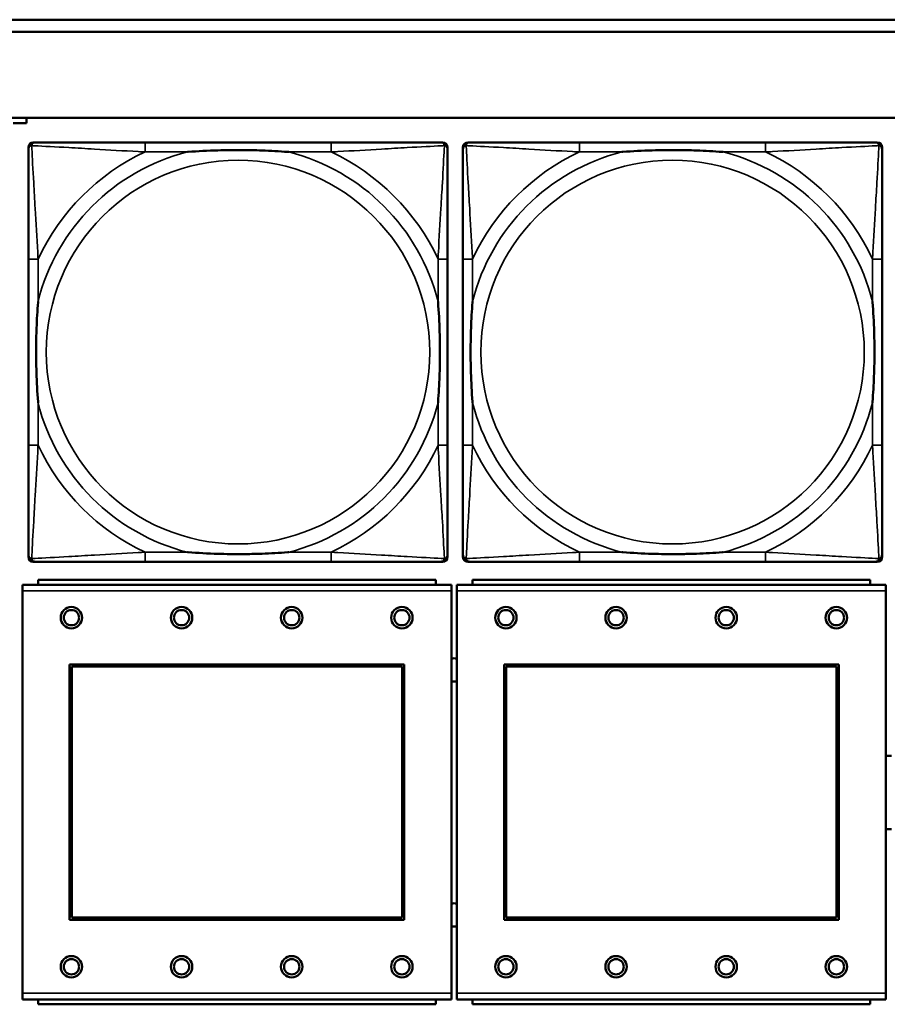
# Model space of a CAD drawing. Header units: inches. Extents: x 1.9 to 64.4, y 1.6 to 69.2.
# Tile 136 of 256: x 37.3 to 38.8, y 45.9 to 47.5. Entities that reach past the tile are written whole.
import ezdxf

# ---------------------------------------------------------------- set-up
doc = ezdxf.new("R2010")
doc.units = ezdxf.units.IN
doc.header["$MEASUREMENT"] = 0
doc.layers.add('Visible (ANSI)', color=7, linetype='Continuous', lineweight=50)
doc.layers.add('Visible Narrow (ANSI)', color=7, linetype='Continuous', lineweight=35)

msp = doc.modelspace()

# ---------------------------------------------------------------- linework, layer by layer
at = {"layer": 'Visible (ANSI)'}
for p, q in [((34.9375, 47.4763), (45.17, 47.4763)), ((45.17, 47.4563), (34.9375, 47.4563)), ((22.395, 47.3163), (45.17, 47.3163)), ((37.3534, 47.3071), (37.3314, 47.3071)), ((37.3534, 47.3163), (37.3534, 47.3071)), ((37.3644, 47.276), (37.3683, 47.276)), ((37.851, 47.276), (37.547, 47.276)), ((38.0297, 47.276), (38.0336, 47.276)), ((38.0744, 47.276), (38.0783, 47.276)), ((38.561, 47.276), (38.257, 47.276)), ((38.7397, 47.276), (38.7436, 47.276)), ((37.3565, 46.5989), (37.3565, 47.2681)), ((38.0415, 47.2681), (38.0415, 47.2642)), ((38.0665, 46.5989), (38.0665, 47.2681)), ((38.7515, 47.2681), (38.7515, 47.2642)), ((37.3565, 47.0855), (37.3565, 46.7815)), ((38.0415, 46.7815), (38.0415, 47.0855)), ((38.0665, 47.0855), (38.0665, 46.7815)), ((38.7515, 46.7815), (38.7515, 47.0855)), ((38.0415, 46.6028), (38.0415, 46.5989)), ((38.7515, 46.6028), (38.7515, 46.5989)), ((38.0336, 46.591), (37.3644, 46.591)), ((37.547, 46.591), (37.851, 46.591)), ((38.7436, 46.591), (38.0744, 46.591)), ((38.257, 46.591), (38.561, 46.591)), ((38.0477, 46.5534), (37.3467, 46.5534)), ((37.3467, 46.5434), (37.3467, 46.5534)), ((38.0222, 46.5614), (37.3722, 46.5614)), ((37.3722, 46.5534), (37.3722, 46.5614)), ((38.0222, 46.5614), (38.0222, 46.5534)), ((38.0477, 46.5534), (38.0477, 46.5434)), ((38.7577, 46.5534), (38.0567, 46.5534)), ((38.0567, 46.5434), (38.0567, 46.5534)), ((38.7322, 46.5614), (38.0822, 46.5614)), ((38.0822, 46.5534), (38.0822, 46.5614)), ((38.7322, 46.5614), (38.7322, 46.5534)), ((38.7577, 46.5534), (38.7577, 46.5434)), ((37.3467, 46.5434), (37.3467, 45.8864)), ((38.0477, 45.8864), (38.0477, 46.5434)), ((38.0567, 46.5434), (38.0567, 45.8864)), ((38.7577, 45.8864), (38.7577, 46.5434)), ((37.4237, 46.0064), (37.4237, 46.4234)), ((37.4237, 46.4234), (37.9707, 46.4234)), ((37.4273, 46.4198), (37.9671, 46.4198)), ((37.4273, 46.01), (37.4273, 46.4198)), ((37.9671, 46.4198), (37.9671, 46.01)), ((37.9707, 46.4234), (37.9707, 46.0064)), ((38.1337, 46.0064), (38.1337, 46.4234)), ((38.1337, 46.4234), (38.6807, 46.4234)), ((38.1373, 46.4198), (38.6771, 46.4198)), ((38.1373, 46.01), (38.1373, 46.4198)), ((38.6771, 46.4198), (38.6771, 46.01)), ((38.6807, 46.4234), (38.6807, 46.0064)), ((37.9707, 46.0064), (37.4237, 46.0064)), ((37.9671, 46.01), (37.4273, 46.01)), ((38.6807, 46.0064), (38.1337, 46.0064)), ((38.6771, 46.01), (38.1373, 46.01)), ((37.3467, 45.8764), (37.3467, 45.8864)), ((37.3467, 45.8764), (38.0477, 45.8764)), ((37.3722, 45.8764), (37.3722, 45.8684)), ((38.0222, 45.8684), (38.0222, 45.8764)), ((38.0477, 45.8864), (38.0477, 45.8764)), ((38.0567, 45.8764), (38.0567, 45.8864)), ((38.0567, 45.8764), (38.7577, 45.8764)), ((38.0822, 45.8764), (38.0822, 45.8684)), ((38.7322, 45.8684), (38.7322, 45.8764)), ((38.7577, 45.8864), (38.7577, 45.8764)), ((38.0222, 45.8684), (37.3722, 45.8684)), ((38.7322, 45.8684), (38.0822, 45.8684))]:
    msp.add_line(p, q, dxfattribs=at)
for centre, radius in [((37.4267, 46.4998), 0.0175), ((37.6067, 46.4998), 0.0175), ((37.7867, 46.4998), 0.0175), ((37.9667, 46.4998), 0.0175), ((38.1367, 46.4998), 0.0175), ((38.3167, 46.4998), 0.0175), ((38.4967, 46.4998), 0.0175), ((38.6767, 46.4998), 0.0175), ((37.4267, 46.4998), 0.0125), ((37.6067, 46.4998), 0.0125), ((37.7867, 46.4998), 0.0125), ((37.9667, 46.4998), 0.0125), ((38.1367, 46.4998), 0.0125), ((38.3167, 46.4998), 0.0125), ((38.4967, 46.4998), 0.0125), ((38.6767, 46.4998), 0.0125), ((37.4267, 45.9298), 0.0175), ((37.4267, 45.9298), 0.0125), ((37.6067, 45.9298), 0.0175), ((37.6067, 45.9298), 0.0125), ((37.7867, 45.9298), 0.0175), ((37.7867, 45.9298), 0.0125), ((37.9667, 45.9298), 0.0175), ((37.9667, 45.9298), 0.0125), ((38.1367, 45.9298), 0.0175), ((38.1367, 45.9298), 0.0125), ((38.3167, 45.9298), 0.0175), ((38.3167, 45.9298), 0.0125), ((38.4967, 45.9298), 0.0175), ((38.4967, 45.9298), 0.0125), ((38.6767, 45.9298), 0.0175), ((38.6767, 45.9298), 0.0125)]:
    msp.add_circle(centre, radius, dxfattribs=at)
for centre, radius, start, end in [((37.3644, 47.2681), 0.00787, 90, 180), ((37.3683, 47.2642), 0.0118, 90, 180), ((38.0297, 47.2642), 0.0118, 0, 90), ((38.0336, 47.2681), 0.00787, 0, 90), ((38.0744, 47.2681), 0.00787, 90, 180), ((38.0783, 47.2642), 0.0118, 90, 180), ((38.7397, 47.2642), 0.0118, 0, 90), ((38.7436, 47.2681), 0.00787, 0, 90), ((37.3683, 46.6028), 0.0118, 180, 270), ((37.3644, 46.5989), 0.00787, 180, 270), ((38.0297, 46.6028), 0.0118, 270, 360), ((38.0336, 46.5989), 0.00787, 270, 0), ((38.0783, 46.6028), 0.0118, 180, 270), ((38.0744, 46.5989), 0.00787, 180, 270), ((38.7397, 46.6028), 0.0118, 270, 360), ((38.7436, 46.5989), 0.00787, 270, 0), ((38.0525, 46.4144), 0.019, 77.2601, 104.6645), ((38.0525, 46.4144), 0.019, 255.3355, 282.7399), ((38.7624, 46.2144), 0.06, 85.9286, 94.5311), ((38.7624, 46.2144), 0.06, 265.4689, 274.0714), ((38.0525, 46.0144), 0.019, 77.2601, 104.6645), ((38.0525, 46.0144), 0.019, 255.3355, 282.7399)]:
    msp.add_arc(centre, radius, start, end, dxfattribs=at)
for points, knots in [([(37.547, 47.276), (37.5435, 47.276), (37.5399, 47.276), (37.5363, 47.276), (37.5031, 47.276), (37.4694, 47.276), (37.4385, 47.276), (37.4116, 47.276), (37.386, 47.276), (37.3726, 47.276), (37.371, 47.276), (37.3695, 47.276), (37.3683, 47.276)], [0, 0, 0, 0, 0.0272471, 0.0272471, 0.0272471, 0.2790553, 0.2790553, 0.2790553, 0.4988354, 0.4988354, 0.4988354, 0.5252205, 0.5252205, 0.5252205, 0.5252205]), ([(38.0297, 47.276), (38.0148, 47.276), (37.9732, 47.276), (37.9326, 47.276), (37.906, 47.276), (37.8782, 47.276), (37.851, 47.276)], [-0.5252205, -0.5252205, -0.5252205, -0.5252205, -0.20743, -0.20743, -0.20743, 0, 0, 0, 0]), ([(38.257, 47.276), (38.2535, 47.276), (38.2499, 47.276), (38.2463, 47.276), (38.2131, 47.276), (38.1794, 47.276), (38.1485, 47.276), (38.1216, 47.276), (38.096, 47.276), (38.0826, 47.276), (38.081, 47.276), (38.0795, 47.276), (38.0783, 47.276)], [0, 0, 0, 0, 0.0272471, 0.0272471, 0.0272471, 0.2790553, 0.2790553, 0.2790553, 0.4988354, 0.4988354, 0.4988354, 0.5252205, 0.5252205, 0.5252205, 0.5252205]), ([(38.7397, 47.276), (38.7248, 47.276), (38.6832, 47.276), (38.6426, 47.276), (38.616, 47.276), (38.5882, 47.276), (38.561, 47.276)], [-0.5252205, -0.5252205, -0.5252205, -0.5252205, -0.20743, -0.20743, -0.20743, 0, 0, 0, 0]), ([(37.3565, 47.2642), (37.3565, 47.2493), (37.3565, 47.2077), (37.3565, 47.1671), (37.3565, 47.1405), (37.3565, 47.1127), (37.3565, 47.0855)], [-0.5252205, -0.5252205, -0.5252205, -0.5252205, -0.20743, -0.20743, -0.20743, 0, 0, 0, 0]), ([(37.6163, 47.2603), (37.6167, 47.2603), (37.6171, 47.2603), (37.6336, 47.2616), (37.6497, 47.2624), (37.6727, 47.2631), (37.6794, 47.2633), (37.6885, 47.2634), (37.691, 47.2634), (37.6951, 47.2634), (37.6967, 47.2634), (37.6998, 47.2634), (37.7013, 47.2634), (37.7049, 47.2634), (37.707, 47.2634), (37.7131, 47.2634), (37.7173, 47.2633), (37.727, 47.2631), (37.7326, 47.2629), (37.7524, 47.2622), (37.7664, 47.2614), (37.7809, 47.2603), (37.7813, 47.2603), (37.7818, 47.2603)], [-0.416114, -0.416114, -0.416114, -0.416114, -0.4127691, -0.4127691, -0.2896446, -0.2896446, -0.2388934, -0.2388934, -0.2201881, -0.2201881, -0.2080204, -0.2080204, -0.196499, -0.196499, -0.1809939, -0.1809939, -0.149741, -0.149741, -0.1073162, -0.1073162, 0, 0, 0.0033356, 0.0033356, 0.0033356, 0.0033356]), ([(38.0415, 47.0855), (38.0415, 47.089), (38.0415, 47.0926), (38.0415, 47.0962), (38.0415, 47.1294), (38.0415, 47.1631), (38.0415, 47.194), (38.0415, 47.2209), (38.0415, 47.2465), (38.0415, 47.2599), (38.0415, 47.2615), (38.0415, 47.263), (38.0415, 47.2642)], [0, 0, 0, 0, 0.0272471, 0.0272471, 0.0272471, 0.2790553, 0.2790553, 0.2790553, 0.4988354, 0.4988354, 0.4988354, 0.5252205, 0.5252205, 0.5252205, 0.5252205]), ([(38.0665, 47.2642), (38.0665, 47.2493), (38.0665, 47.2077), (38.0665, 47.1671), (38.0665, 47.1405), (38.0665, 47.1127), (38.0665, 47.0855)], [-0.5252205, -0.5252205, -0.5252205, -0.5252205, -0.20743, -0.20743, -0.20743, 0, 0, 0, 0]), ([(38.3263, 47.2603), (38.3267, 47.2603), (38.3271, 47.2603), (38.3436, 47.2616), (38.3597, 47.2624), (38.3827, 47.2631), (38.3894, 47.2633), (38.3985, 47.2634), (38.401, 47.2634), (38.4051, 47.2634), (38.4067, 47.2634), (38.4098, 47.2634), (38.4113, 47.2634), (38.4149, 47.2634), (38.417, 47.2634), (38.4231, 47.2634), (38.4273, 47.2633), (38.437, 47.2631), (38.4426, 47.2629), (38.4624, 47.2622), (38.4764, 47.2614), (38.4909, 47.2603), (38.4913, 47.2603), (38.4918, 47.2603)], [-0.416114, -0.416114, -0.416114, -0.416114, -0.4127691, -0.4127691, -0.2896446, -0.2896446, -0.2388934, -0.2388934, -0.2201881, -0.2201881, -0.2080204, -0.2080204, -0.196499, -0.196499, -0.1809939, -0.1809939, -0.149741, -0.149741, -0.1073162, -0.1073162, 0, 0, 0.0033356, 0.0033356, 0.0033356, 0.0033356]), ([(38.7515, 47.0855), (38.7515, 47.089), (38.7515, 47.0926), (38.7515, 47.0962), (38.7515, 47.1294), (38.7515, 47.1631), (38.7515, 47.194), (38.7515, 47.2209), (38.7515, 47.2465), (38.7515, 47.2599), (38.7515, 47.2615), (38.7515, 47.263), (38.7515, 47.2642)], [0, 0, 0, 0, 0.0272471, 0.0272471, 0.0272471, 0.2790553, 0.2790553, 0.2790553, 0.4988354, 0.4988354, 0.4988354, 0.5252205, 0.5252205, 0.5252205, 0.5252205]), ([(37.3722, 46.8508), (37.3722, 46.8512), (37.3722, 46.8516), (37.3709, 46.8681), (37.3701, 46.8842), (37.3694, 46.9071), (37.3692, 46.9138), (37.3691, 46.923), (37.3691, 46.9255), (37.3691, 46.9296), (37.3691, 46.9312), (37.3691, 46.9343), (37.3691, 46.9358), (37.3691, 46.9394), (37.3691, 46.9415), (37.3691, 46.9476), (37.3692, 46.9518), (37.3694, 46.9615), (37.3696, 46.9671), (37.3703, 46.9869), (37.3711, 47.0009), (37.3722, 47.0154), (37.3722, 47.0158), (37.3722, 47.0162)], [-0.416114, -0.416114, -0.416114, -0.416114, -0.4127691, -0.4127691, -0.2896446, -0.2896446, -0.2388934, -0.2388934, -0.2201881, -0.2201881, -0.2080204, -0.2080204, -0.196499, -0.196499, -0.1809939, -0.1809939, -0.149741, -0.149741, -0.1073162, -0.1073162, 0, 0, 0.0033356, 0.0033356, 0.0033356, 0.0033356]), ([(38.0258, 47.0162), (38.0258, 47.0158), (38.0258, 47.0154), (38.0271, 46.9989), (38.0279, 46.9828), (38.0287, 46.9599), (38.0288, 46.9532), (38.0289, 46.944), (38.0289, 46.9415), (38.0289, 46.9374), (38.029, 46.9358), (38.029, 46.9327), (38.029, 46.9312), (38.0289, 46.9276), (38.0289, 46.9256), (38.0289, 46.9194), (38.0288, 46.9152), (38.0286, 46.9055), (38.0284, 46.8999), (38.0277, 46.8802), (38.0269, 46.8661), (38.0258, 46.8516), (38.0258, 46.8512), (38.0258, 46.8508)], [-0.416114, -0.416114, -0.416114, -0.416114, -0.4127691, -0.4127691, -0.2896446, -0.2896446, -0.2388934, -0.2388934, -0.2201881, -0.2201881, -0.2080204, -0.2080204, -0.196499, -0.196499, -0.1809939, -0.1809939, -0.149741, -0.149741, -0.1073162, -0.1073162, 0, 0, 0.0033356, 0.0033356, 0.0033356, 0.0033356]), ([(38.0822, 46.8508), (38.0822, 46.8512), (38.0822, 46.8516), (38.0809, 46.8681), (38.0801, 46.8842), (38.0794, 46.9071), (38.0792, 46.9138), (38.0791, 46.923), (38.0791, 46.9255), (38.0791, 46.9296), (38.0791, 46.9312), (38.0791, 46.9343), (38.0791, 46.9358), (38.0791, 46.9394), (38.0791, 46.9415), (38.0791, 46.9476), (38.0792, 46.9518), (38.0794, 46.9615), (38.0796, 46.9671), (38.0803, 46.9869), (38.0811, 47.0009), (38.0822, 47.0154), (38.0822, 47.0158), (38.0822, 47.0162)], [-0.416114, -0.416114, -0.416114, -0.416114, -0.4127691, -0.4127691, -0.2896446, -0.2896446, -0.2388934, -0.2388934, -0.2201881, -0.2201881, -0.2080204, -0.2080204, -0.196499, -0.196499, -0.1809939, -0.1809939, -0.149741, -0.149741, -0.1073162, -0.1073162, 0, 0, 0.0033356, 0.0033356, 0.0033356, 0.0033356]), ([(38.7358, 47.0162), (38.7358, 47.0158), (38.7358, 47.0154), (38.7371, 46.9989), (38.7379, 46.9828), (38.7387, 46.9599), (38.7388, 46.9532), (38.7389, 46.944), (38.7389, 46.9415), (38.7389, 46.9374), (38.739, 46.9358), (38.739, 46.9327), (38.739, 46.9312), (38.7389, 46.9276), (38.7389, 46.9256), (38.7389, 46.9194), (38.7388, 46.9152), (38.7386, 46.9055), (38.7384, 46.8999), (38.7377, 46.8802), (38.7369, 46.8661), (38.7358, 46.8516), (38.7358, 46.8512), (38.7358, 46.8508)], [-0.416114, -0.416114, -0.416114, -0.416114, -0.4127691, -0.4127691, -0.2896446, -0.2896446, -0.2388934, -0.2388934, -0.2201881, -0.2201881, -0.2080204, -0.2080204, -0.196499, -0.196499, -0.1809939, -0.1809939, -0.149741, -0.149741, -0.1073162, -0.1073162, 0, 0, 0.0033356, 0.0033356, 0.0033356, 0.0033356]), ([(37.3565, 46.7815), (37.3565, 46.7543), (37.3565, 46.7265), (37.3565, 46.6999), (37.3565, 46.6593), (37.3565, 46.6177), (37.3565, 46.6028)], [3.9382945, 3.9382945, 3.9382945, 3.9382945, 4.1457245, 4.1457245, 4.1457245, 4.463515, 4.463515, 4.463515, 4.463515]), ([(38.0415, 46.6028), (38.0415, 46.6177), (38.0415, 46.6593), (38.0415, 46.6999), (38.0415, 46.7265), (38.0415, 46.7543), (38.0415, 46.7815)], [-0.5252205, -0.5252205, -0.5252205, -0.5252205, -0.20743, -0.20743, -0.20743, 0, 0, 0, 0]), ([(38.0665, 46.7815), (38.0665, 46.7543), (38.0665, 46.7265), (38.0665, 46.6999), (38.0665, 46.6593), (38.0665, 46.6177), (38.0665, 46.6028)], [3.9382945, 3.9382945, 3.9382945, 3.9382945, 4.1457245, 4.1457245, 4.1457245, 4.463515, 4.463515, 4.463515, 4.463515]), ([(38.7515, 46.6028), (38.7515, 46.6177), (38.7515, 46.6593), (38.7515, 46.6999), (38.7515, 46.7265), (38.7515, 46.7543), (38.7515, 46.7815)], [-0.5252205, -0.5252205, -0.5252205, -0.5252205, -0.20743, -0.20743, -0.20743, 0, 0, 0, 0]), ([(37.7818, 46.6067), (37.7813, 46.6067), (37.7809, 46.6067), (37.7664, 46.6056), (37.7524, 46.6048), (37.7326, 46.6041), (37.727, 46.6039), (37.7173, 46.6037), (37.7131, 46.6036), (37.707, 46.6036), (37.7049, 46.6036), (37.7013, 46.6036), (37.6998, 46.6036), (37.6967, 46.6036), (37.6951, 46.6036), (37.691, 46.6036), (37.6885, 46.6036), (37.6794, 46.6037), (37.6727, 46.6039), (37.6497, 46.6046), (37.6336, 46.6054), (37.6171, 46.6067), (37.6167, 46.6067), (37.6163, 46.6067)], [-0.4149464, -0.4149464, -0.4149464, -0.4149464, -0.41162, -0.41162, -0.3046026, -0.3046026, -0.2622958, -0.2622958, -0.23113, -0.23113, -0.215668, -0.215668, -0.2041787, -0.2041787, -0.1920448, -0.1920448, -0.1733916, -0.1733916, -0.1227817, -0.1227817, 0, 0, 0.0033356, 0.0033356, 0.0033356, 0.0033356]), ([(38.4918, 46.6067), (38.4913, 46.6067), (38.4909, 46.6067), (38.4764, 46.6056), (38.4624, 46.6048), (38.4426, 46.6041), (38.437, 46.6039), (38.4273, 46.6037), (38.4231, 46.6036), (38.417, 46.6036), (38.4149, 46.6036), (38.4113, 46.6036), (38.4098, 46.6036), (38.4067, 46.6036), (38.4051, 46.6036), (38.401, 46.6036), (38.3985, 46.6036), (38.3894, 46.6037), (38.3827, 46.6039), (38.3597, 46.6046), (38.3436, 46.6054), (38.3271, 46.6067), (38.3267, 46.6067), (38.3263, 46.6067)], [-0.4149464, -0.4149464, -0.4149464, -0.4149464, -0.41162, -0.41162, -0.3046026, -0.3046026, -0.2622958, -0.2622958, -0.23113, -0.23113, -0.215668, -0.215668, -0.2041787, -0.2041787, -0.1920448, -0.1920448, -0.1733916, -0.1733916, -0.1227817, -0.1227817, 0, 0, 0.0033356, 0.0033356, 0.0033356, 0.0033356]), ([(37.3683, 46.591), (37.3832, 46.591), (37.4248, 46.591), (37.4654, 46.591), (37.492, 46.591), (37.5198, 46.591), (37.547, 46.591)], [-0.5252205, -0.5252205, -0.5252205, -0.5252205, -0.20743, -0.20743, -0.20743, 0, 0, 0, 0]), ([(37.851, 46.591), (37.8782, 46.591), (37.906, 46.591), (37.9326, 46.591), (37.9732, 46.591), (38.0148, 46.591), (38.0297, 46.591)], [3.9382945, 3.9382945, 3.9382945, 3.9382945, 4.1457245, 4.1457245, 4.1457245, 4.463515, 4.463515, 4.463515, 4.463515]), ([(38.0783, 46.591), (38.0932, 46.591), (38.1348, 46.591), (38.1754, 46.591), (38.202, 46.591), (38.2298, 46.591), (38.257, 46.591)], [-0.5252205, -0.5252205, -0.5252205, -0.5252205, -0.20743, -0.20743, -0.20743, 0, 0, 0, 0]), ([(38.561, 46.591), (38.5882, 46.591), (38.616, 46.591), (38.6426, 46.591), (38.6832, 46.591), (38.7248, 46.591), (38.7397, 46.591)], [3.9382945, 3.9382945, 3.9382945, 3.9382945, 4.1457245, 4.1457245, 4.1457245, 4.463515, 4.463515, 4.463515, 4.463515])]:
    msp.add_open_spline(points, degree=3, knots=knots, dxfattribs=at)
at = {"layer": 'Visible Narrow (ANSI)'}
for p, q in [((37.547, 47.276), (37.547, 47.2603)), ((37.851, 47.276), (37.851, 47.2603)), ((38.257, 47.276), (38.257, 47.2603)), ((38.561, 47.276), (38.561, 47.2603)), ((37.547, 47.2603), (37.6163, 47.2603)), ((37.7818, 47.2603), (37.851, 47.2603)), ((38.257, 47.2603), (38.3263, 47.2603)), ((38.4918, 47.2603), (38.561, 47.2603)), ((37.3722, 47.0855), (37.3565, 47.0855)), ((37.3722, 47.0162), (37.3722, 47.0855)), ((38.0415, 47.0855), (38.0258, 47.0855)), ((38.0258, 47.0855), (38.0258, 47.0162)), ((38.0822, 47.0855), (38.0665, 47.0855)), ((38.0822, 47.0162), (38.0822, 47.0855)), ((38.7515, 47.0855), (38.7358, 47.0855)), ((38.7358, 47.0855), (38.7358, 47.0162)), ((37.3722, 46.7815), (37.3722, 46.8508)), ((38.0258, 46.8508), (38.0258, 46.7815)), ((38.0822, 46.7815), (38.0822, 46.8508)), ((38.7358, 46.8508), (38.7358, 46.7815)), ((37.3722, 46.7815), (37.3565, 46.7815)), ((38.0415, 46.7815), (38.0258, 46.7815)), ((38.0822, 46.7815), (38.0665, 46.7815)), ((38.7515, 46.7815), (38.7358, 46.7815)), ((37.547, 46.6067), (37.547, 46.591)), ((37.6163, 46.6067), (37.547, 46.6067)), ((37.851, 46.6067), (37.7818, 46.6067)), ((37.851, 46.6067), (37.851, 46.591)), ((38.257, 46.6067), (38.257, 46.591)), ((38.3263, 46.6067), (38.257, 46.6067)), ((38.561, 46.6067), (38.4918, 46.6067)), ((38.561, 46.6067), (38.561, 46.591)), ((37.3467, 46.5434), (38.0477, 46.5434)), ((38.0567, 46.5434), (38.7577, 46.5434)), ((38.0477, 45.8864), (37.3467, 45.8864)), ((38.7577, 45.8864), (38.0567, 45.8864))]:
    msp.add_line(p, q, dxfattribs=at)
for centre in [(37.699, 46.9335), (38.409, 46.9335)]:
    msp.add_circle(centre, 0.3133, dxfattribs=at)
for centre, radius, start, end in [((37.699, 46.9335), 0.3371, 104.2103, 165.7897), ((37.699, 46.9335), 0.3604, 114.9407, 155.0593), ((37.699, 46.9335), 0.3371, 14.2103, 75.7897), ((37.699, 46.9335), 0.3604, 24.9407, 65.0593), ((38.409, 46.9335), 0.3371, 104.2103, 165.7897), ((38.409, 46.9335), 0.3604, 114.9407, 155.0593), ((38.409, 46.9335), 0.3371, 14.2103, 75.7897), ((38.409, 46.9335), 0.3604, 24.9407, 65.0593), ((37.699, 46.9335), 0.3371, 194.2103, 255.7897), ((37.699, 46.9335), 0.3371, 284.2103, 345.7897), ((38.409, 46.9335), 0.3371, 194.2103, 255.7897), ((38.409, 46.9335), 0.3371, 284.2103, 345.7897), ((37.699, 46.9335), 0.3604, 204.9407, 245.0593), ((37.699, 46.9335), 0.3604, 294.9407, 335.0593), ((38.409, 46.9335), 0.3604, 204.9407, 245.0593), ((38.409, 46.9335), 0.3604, 294.9407, 335.0593)]:
    msp.add_arc(centre, radius, start, end, dxfattribs=at)
for points, knots in [([(37.3618, 47.2707), (37.362, 47.2713), (37.3622, 47.2719), (37.3627, 47.2729), (37.363, 47.2734), (37.3636, 47.2741), (37.3639, 47.2744), (37.3643, 47.2747), (37.3644, 47.2748), (37.3648, 47.2751), (37.3651, 47.2752), (37.3657, 47.2755), (37.3661, 47.2757), (37.3671, 47.2759), (37.3677, 47.276), (37.3683, 47.276)], [-0.00012419, -0.00012419, -0.00012419, -0.00012419, 0.00449537, 0.00449537, 0.00977487, 0.00977487, 0.01307456, 0.01307456, 0.0147244, 0.0147244, 0.01736415, 0.01736415, 0.02158775, 0.02158775, 0.02627331, 0.02627331, 0.02627331, 0.02627331]), ([(38.0297, 47.276), (38.0303, 47.276), (38.0309, 47.2759), (38.0319, 47.2757), (38.0323, 47.2755), (38.033, 47.2752), (38.0332, 47.2751), (38.0336, 47.2748), (38.0337, 47.2747), (38.0341, 47.2744), (38.0344, 47.2741), (38.035, 47.2734), (38.0353, 47.2729), (38.0358, 47.2719), (38.0361, 47.2713), (38.0362, 47.2707)], [-0.02627331, -0.02627331, -0.02627331, -0.02627331, -0.02158775, -0.02158775, -0.01736415, -0.01736415, -0.0147244, -0.0147244, -0.01307456, -0.01307456, -0.00977487, -0.00977487, -0.00449537, -0.00449537, 0.00012419, 0.00012419, 0.00012419, 0.00012419]), ([(38.0718, 47.2707), (38.072, 47.2713), (38.0722, 47.2719), (38.0727, 47.2729), (38.073, 47.2734), (38.0736, 47.2741), (38.0739, 47.2744), (38.0743, 47.2747), (38.0744, 47.2748), (38.0748, 47.2751), (38.0751, 47.2752), (38.0757, 47.2755), (38.0761, 47.2757), (38.0771, 47.2759), (38.0777, 47.276), (38.0783, 47.276)], [-0.00012419, -0.00012419, -0.00012419, -0.00012419, 0.00449537, 0.00449537, 0.00977487, 0.00977487, 0.01307456, 0.01307456, 0.0147244, 0.0147244, 0.01736415, 0.01736415, 0.02158775, 0.02158775, 0.02627331, 0.02627331, 0.02627331, 0.02627331]), ([(38.7397, 47.276), (38.7403, 47.276), (38.7409, 47.2759), (38.7419, 47.2757), (38.7423, 47.2755), (38.743, 47.2752), (38.7432, 47.2751), (38.7436, 47.2748), (38.7437, 47.2747), (38.7441, 47.2744), (38.7444, 47.2741), (38.745, 47.2734), (38.7453, 47.2729), (38.7458, 47.2719), (38.7461, 47.2713), (38.7462, 47.2707)], [-0.02627331, -0.02627331, -0.02627331, -0.02627331, -0.02158775, -0.02158775, -0.01736415, -0.01736415, -0.0147244, -0.0147244, -0.01307456, -0.01307456, -0.00977487, -0.00977487, -0.00449537, -0.00449537, 0.00012419, 0.00012419, 0.00012419, 0.00012419]), ([(37.3565, 47.2642), (37.3565, 47.2648), (37.3566, 47.2654), (37.3568, 47.2664), (37.357, 47.2668), (37.3573, 47.2675), (37.3574, 47.2677), (37.3577, 47.2681), (37.3578, 47.2682), (37.3581, 47.2686), (37.3584, 47.2689), (37.3591, 47.2695), (37.3596, 47.2698), (37.3607, 47.2703), (37.3612, 47.2706), (37.3618, 47.2707)], [-0.02627331, -0.02627331, -0.02627331, -0.02627331, -0.02158775, -0.02158775, -0.01736415, -0.01736415, -0.0147244, -0.0147244, -0.01307456, -0.01307456, -0.00977487, -0.00977487, -0.00449537, -0.00449537, 0.00012419, 0.00012419, 0.00012419, 0.00012419]), ([(37.3722, 47.0855), (37.372, 47.0892), (37.3718, 47.093), (37.3703, 47.1203), (37.3689, 47.1445), (37.3667, 47.1824), (37.3659, 47.1964), (37.3639, 47.2316), (37.3628, 47.2518), (37.362, 47.2672), (37.3619, 47.269), (37.3618, 47.2707)], [0, 0, 0, 0, 0.0278591, 0.0278591, 0.201273, 0.201273, 0.3066357, 0.3066357, 0.475216, 0.475216, 0.5007189, 0.5007189, 0.5007189, 0.5007189]), ([(37.3618, 47.2707), (37.3635, 47.2706), (37.3653, 47.2705), (37.3807, 47.2697), (37.4009, 47.2687), (37.4361, 47.2667), (37.4501, 47.2658), (37.488, 47.2636), (37.5122, 47.2622), (37.5395, 47.2607), (37.5433, 47.2605), (37.547, 47.2603)], [-0.5007189, -0.5007189, -0.5007189, -0.5007189, -0.475216, -0.475216, -0.3066357, -0.3066357, -0.201273, -0.201273, -0.0278591, -0.0278591, 0, 0, 0, 0]), ([(37.851, 47.2603), (37.8547, 47.2605), (37.8585, 47.2607), (37.8858, 47.2622), (37.91, 47.2636), (37.9479, 47.2658), (37.9619, 47.2667), (37.9972, 47.2687), (38.0173, 47.2697), (38.0327, 47.2705), (38.0345, 47.2706), (38.0362, 47.2707)], [0, 0, 0, 0, 0.0278591, 0.0278591, 0.201273, 0.201273, 0.3066357, 0.3066357, 0.475216, 0.475216, 0.5007189, 0.5007189, 0.5007189, 0.5007189]), ([(38.0362, 47.2707), (38.0362, 47.269), (38.0361, 47.2672), (38.0352, 47.2518), (38.0342, 47.2316), (38.0322, 47.1964), (38.0313, 47.1824), (38.0291, 47.1445), (38.0277, 47.1203), (38.0262, 47.093), (38.026, 47.0892), (38.0258, 47.0855)], [-0.5007189, -0.5007189, -0.5007189, -0.5007189, -0.475216, -0.475216, -0.3066357, -0.3066357, -0.201273, -0.201273, -0.0278591, -0.0278591, 0, 0, 0, 0]), ([(38.0362, 47.2707), (38.0368, 47.2706), (38.0374, 47.2703), (38.0384, 47.2698), (38.0389, 47.2695), (38.0396, 47.2689), (38.0399, 47.2686), (38.0402, 47.2682), (38.0403, 47.2681), (38.0406, 47.2677), (38.0407, 47.2675), (38.041, 47.2668), (38.0412, 47.2664), (38.0415, 47.2654), (38.0415, 47.2648), (38.0415, 47.2642)], [-0.00012419, -0.00012419, -0.00012419, -0.00012419, 0.00449537, 0.00449537, 0.00977487, 0.00977487, 0.01307456, 0.01307456, 0.0147244, 0.0147244, 0.01736415, 0.01736415, 0.02158775, 0.02158775, 0.02627331, 0.02627331, 0.02627331, 0.02627331]), ([(38.0665, 47.2642), (38.0665, 47.2648), (38.0666, 47.2654), (38.0668, 47.2664), (38.067, 47.2668), (38.0673, 47.2675), (38.0674, 47.2677), (38.0677, 47.2681), (38.0678, 47.2682), (38.0681, 47.2686), (38.0684, 47.2689), (38.0691, 47.2695), (38.0696, 47.2698), (38.0707, 47.2703), (38.0712, 47.2706), (38.0718, 47.2707)], [-0.02627331, -0.02627331, -0.02627331, -0.02627331, -0.02158775, -0.02158775, -0.01736415, -0.01736415, -0.0147244, -0.0147244, -0.01307456, -0.01307456, -0.00977487, -0.00977487, -0.00449537, -0.00449537, 0.00012419, 0.00012419, 0.00012419, 0.00012419]), ([(38.0822, 47.0855), (38.082, 47.0892), (38.0818, 47.093), (38.0803, 47.1203), (38.0789, 47.1445), (38.0767, 47.1824), (38.0759, 47.1964), (38.0739, 47.2316), (38.0728, 47.2518), (38.072, 47.2672), (38.0719, 47.269), (38.0718, 47.2707)], [0, 0, 0, 0, 0.0278591, 0.0278591, 0.201273, 0.201273, 0.3066357, 0.3066357, 0.475216, 0.475216, 0.5007189, 0.5007189, 0.5007189, 0.5007189]), ([(38.0718, 47.2707), (38.0735, 47.2706), (38.0753, 47.2705), (38.0907, 47.2697), (38.1109, 47.2687), (38.1461, 47.2667), (38.1601, 47.2658), (38.198, 47.2636), (38.2222, 47.2622), (38.2495, 47.2607), (38.2533, 47.2605), (38.257, 47.2603)], [-0.5007189, -0.5007189, -0.5007189, -0.5007189, -0.475216, -0.475216, -0.3066357, -0.3066357, -0.201273, -0.201273, -0.0278591, -0.0278591, 0, 0, 0, 0]), ([(38.561, 47.2603), (38.5647, 47.2605), (38.5685, 47.2607), (38.5958, 47.2622), (38.62, 47.2636), (38.6579, 47.2658), (38.6719, 47.2667), (38.7072, 47.2687), (38.7273, 47.2697), (38.7427, 47.2705), (38.7445, 47.2706), (38.7462, 47.2707)], [0, 0, 0, 0, 0.0278591, 0.0278591, 0.201273, 0.201273, 0.3066357, 0.3066357, 0.475216, 0.475216, 0.5007189, 0.5007189, 0.5007189, 0.5007189]), ([(38.7462, 47.2707), (38.7462, 47.269), (38.7461, 47.2672), (38.7452, 47.2518), (38.7442, 47.2316), (38.7422, 47.1964), (38.7413, 47.1824), (38.7391, 47.1445), (38.7377, 47.1203), (38.7362, 47.093), (38.736, 47.0892), (38.7358, 47.0855)], [-0.5007189, -0.5007189, -0.5007189, -0.5007189, -0.475216, -0.475216, -0.3066357, -0.3066357, -0.201273, -0.201273, -0.0278591, -0.0278591, 0, 0, 0, 0]), ([(38.7462, 47.2707), (38.7468, 47.2706), (38.7474, 47.2703), (38.7484, 47.2698), (38.7489, 47.2695), (38.7496, 47.2689), (38.7499, 47.2686), (38.7502, 47.2682), (38.7503, 47.2681), (38.7506, 47.2677), (38.7507, 47.2675), (38.751, 47.2668), (38.7512, 47.2664), (38.7515, 47.2654), (38.7515, 47.2648), (38.7515, 47.2642)], [-0.00012419, -0.00012419, -0.00012419, -0.00012419, 0.00449537, 0.00449537, 0.00977487, 0.00977487, 0.01307456, 0.01307456, 0.0147244, 0.0147244, 0.01736415, 0.01736415, 0.02158775, 0.02158775, 0.02627331, 0.02627331, 0.02627331, 0.02627331]), ([(37.3618, 46.5963), (37.3619, 46.598), (37.362, 46.5998), (37.3628, 46.6152), (37.3639, 46.6354), (37.3659, 46.6706), (37.3667, 46.6846), (37.3689, 46.7225), (37.3703, 46.7467), (37.3718, 46.774), (37.372, 46.7778), (37.3722, 46.7815)], [-4.4390134, -4.4390134, -4.4390134, -4.4390134, -4.4135105, -4.4135105, -4.2449302, -4.2449302, -4.1395675, -4.1395675, -3.9661536, -3.9661536, -3.9382945, -3.9382945, -3.9382945, -3.9382945]), ([(38.0258, 46.7815), (38.026, 46.7778), (38.0262, 46.774), (38.0277, 46.7467), (38.0291, 46.7225), (38.0313, 46.6846), (38.0322, 46.6706), (38.0342, 46.6354), (38.0352, 46.6152), (38.0361, 46.5998), (38.0362, 46.598), (38.0362, 46.5963)], [0, 0, 0, 0, 0.0278591, 0.0278591, 0.201273, 0.201273, 0.3066357, 0.3066357, 0.475216, 0.475216, 0.5007189, 0.5007189, 0.5007189, 0.5007189]), ([(38.0718, 46.5963), (38.0719, 46.598), (38.072, 46.5998), (38.0728, 46.6152), (38.0739, 46.6354), (38.0759, 46.6706), (38.0767, 46.6846), (38.0789, 46.7225), (38.0803, 46.7467), (38.0818, 46.774), (38.082, 46.7778), (38.0822, 46.7815)], [-4.4390134, -4.4390134, -4.4390134, -4.4390134, -4.4135105, -4.4135105, -4.2449302, -4.2449302, -4.1395675, -4.1395675, -3.9661536, -3.9661536, -3.9382945, -3.9382945, -3.9382945, -3.9382945]), ([(38.7358, 46.7815), (38.736, 46.7778), (38.7362, 46.774), (38.7377, 46.7467), (38.7391, 46.7225), (38.7413, 46.6846), (38.7422, 46.6706), (38.7442, 46.6354), (38.7452, 46.6152), (38.7461, 46.5998), (38.7462, 46.598), (38.7462, 46.5963)], [0, 0, 0, 0, 0.0278591, 0.0278591, 0.201273, 0.201273, 0.3066357, 0.3066357, 0.475216, 0.475216, 0.5007189, 0.5007189, 0.5007189, 0.5007189]), ([(37.3618, 46.5963), (37.3612, 46.5964), (37.3607, 46.5967), (37.3596, 46.5972), (37.3591, 46.5975), (37.3584, 46.5981), (37.3581, 46.5984), (37.3578, 46.5988), (37.3577, 46.5989), (37.3574, 46.5993), (37.3573, 46.5995), (37.357, 46.6002), (37.3568, 46.6006), (37.3566, 46.6016), (37.3565, 46.6022), (37.3565, 46.6028)], [-0.00012419, -0.00012419, -0.00012419, -0.00012419, 0.00449537, 0.00449537, 0.00977487, 0.00977487, 0.01307456, 0.01307456, 0.0147244, 0.0147244, 0.01736415, 0.01736415, 0.02158775, 0.02158775, 0.02627331, 0.02627331, 0.02627331, 0.02627331]), ([(37.547, 46.6067), (37.5433, 46.6065), (37.5395, 46.6063), (37.5122, 46.6048), (37.488, 46.6034), (37.4501, 46.6012), (37.4361, 46.6003), (37.4009, 46.5984), (37.3807, 46.5973), (37.3653, 46.5965), (37.3635, 46.5964), (37.3618, 46.5963)], [0, 0, 0, 0, 0.0278591, 0.0278591, 0.201273, 0.201273, 0.3066357, 0.3066357, 0.475216, 0.475216, 0.5007189, 0.5007189, 0.5007189, 0.5007189]), ([(37.3683, 46.591), (37.3677, 46.591), (37.3671, 46.5911), (37.3661, 46.5913), (37.3657, 46.5915), (37.3651, 46.5918), (37.3648, 46.5919), (37.3644, 46.5922), (37.3643, 46.5923), (37.3639, 46.5926), (37.3636, 46.5929), (37.363, 46.5936), (37.3627, 46.5941), (37.3622, 46.5951), (37.362, 46.5957), (37.3618, 46.5963)], [-0.02627331, -0.02627331, -0.02627331, -0.02627331, -0.02158775, -0.02158775, -0.01736415, -0.01736415, -0.0147244, -0.0147244, -0.01307456, -0.01307456, -0.00977487, -0.00977487, -0.00449537, -0.00449537, 0.00012419, 0.00012419, 0.00012419, 0.00012419]), ([(38.0362, 46.5963), (38.0345, 46.5964), (38.0327, 46.5965), (38.0173, 46.5973), (37.9972, 46.5984), (37.9619, 46.6003), (37.9479, 46.6012), (37.91, 46.6034), (37.8858, 46.6048), (37.8585, 46.6063), (37.8547, 46.6065), (37.851, 46.6067)], [-4.4390134, -4.4390134, -4.4390134, -4.4390134, -4.4135105, -4.4135105, -4.2449302, -4.2449302, -4.1395675, -4.1395675, -3.9661536, -3.9661536, -3.9382945, -3.9382945, -3.9382945, -3.9382945]), ([(38.0362, 46.5963), (38.0361, 46.5957), (38.0358, 46.5951), (38.0353, 46.5941), (38.035, 46.5936), (38.0344, 46.5929), (38.0341, 46.5926), (38.0337, 46.5923), (38.0336, 46.5922), (38.0332, 46.5919), (38.033, 46.5918), (38.0323, 46.5915), (38.0319, 46.5913), (38.0309, 46.5911), (38.0303, 46.591), (38.0297, 46.591)], [-0.00012419, -0.00012419, -0.00012419, -0.00012419, 0.00449537, 0.00449537, 0.00977487, 0.00977487, 0.01307456, 0.01307456, 0.0147244, 0.0147244, 0.01736415, 0.01736415, 0.02158775, 0.02158775, 0.02627331, 0.02627331, 0.02627331, 0.02627331]), ([(38.0415, 46.6028), (38.0415, 46.6022), (38.0415, 46.6016), (38.0412, 46.6006), (38.041, 46.6002), (38.0407, 46.5995), (38.0406, 46.5993), (38.0403, 46.5989), (38.0402, 46.5988), (38.0399, 46.5984), (38.0396, 46.5981), (38.0389, 46.5975), (38.0384, 46.5972), (38.0374, 46.5967), (38.0368, 46.5964), (38.0362, 46.5963)], [-0.02627331, -0.02627331, -0.02627331, -0.02627331, -0.02158775, -0.02158775, -0.01736415, -0.01736415, -0.0147244, -0.0147244, -0.01307456, -0.01307456, -0.00977487, -0.00977487, -0.00449537, -0.00449537, 0.00012419, 0.00012419, 0.00012419, 0.00012419]), ([(38.0718, 46.5963), (38.0712, 46.5964), (38.0707, 46.5967), (38.0696, 46.5972), (38.0691, 46.5975), (38.0684, 46.5981), (38.0681, 46.5984), (38.0678, 46.5988), (38.0677, 46.5989), (38.0674, 46.5993), (38.0673, 46.5995), (38.067, 46.6002), (38.0668, 46.6006), (38.0666, 46.6016), (38.0665, 46.6022), (38.0665, 46.6028)], [-0.00012419, -0.00012419, -0.00012419, -0.00012419, 0.00449537, 0.00449537, 0.00977487, 0.00977487, 0.01307456, 0.01307456, 0.0147244, 0.0147244, 0.01736415, 0.01736415, 0.02158775, 0.02158775, 0.02627331, 0.02627331, 0.02627331, 0.02627331]), ([(38.257, 46.6067), (38.2533, 46.6065), (38.2495, 46.6063), (38.2222, 46.6048), (38.198, 46.6034), (38.1601, 46.6012), (38.1461, 46.6003), (38.1109, 46.5984), (38.0907, 46.5973), (38.0753, 46.5965), (38.0735, 46.5964), (38.0718, 46.5963)], [0, 0, 0, 0, 0.0278591, 0.0278591, 0.201273, 0.201273, 0.3066357, 0.3066357, 0.475216, 0.475216, 0.5007189, 0.5007189, 0.5007189, 0.5007189]), ([(38.0783, 46.591), (38.0777, 46.591), (38.0771, 46.5911), (38.0761, 46.5913), (38.0757, 46.5915), (38.0751, 46.5918), (38.0748, 46.5919), (38.0744, 46.5922), (38.0743, 46.5923), (38.0739, 46.5926), (38.0736, 46.5929), (38.073, 46.5936), (38.0727, 46.5941), (38.0722, 46.5951), (38.072, 46.5957), (38.0718, 46.5963)], [-0.02627331, -0.02627331, -0.02627331, -0.02627331, -0.02158775, -0.02158775, -0.01736415, -0.01736415, -0.0147244, -0.0147244, -0.01307456, -0.01307456, -0.00977487, -0.00977487, -0.00449537, -0.00449537, 0.00012419, 0.00012419, 0.00012419, 0.00012419]), ([(38.7462, 46.5963), (38.7445, 46.5964), (38.7427, 46.5965), (38.7273, 46.5973), (38.7072, 46.5984), (38.6719, 46.6003), (38.6579, 46.6012), (38.62, 46.6034), (38.5958, 46.6048), (38.5685, 46.6063), (38.5647, 46.6065), (38.561, 46.6067)], [-4.4390134, -4.4390134, -4.4390134, -4.4390134, -4.4135105, -4.4135105, -4.2449302, -4.2449302, -4.1395675, -4.1395675, -3.9661536, -3.9661536, -3.9382945, -3.9382945, -3.9382945, -3.9382945]), ([(38.7462, 46.5963), (38.7461, 46.5957), (38.7458, 46.5951), (38.7453, 46.5941), (38.745, 46.5936), (38.7444, 46.5929), (38.7441, 46.5926), (38.7437, 46.5923), (38.7436, 46.5922), (38.7432, 46.5919), (38.743, 46.5918), (38.7423, 46.5915), (38.7419, 46.5913), (38.7409, 46.5911), (38.7403, 46.591), (38.7397, 46.591)], [-0.00012419, -0.00012419, -0.00012419, -0.00012419, 0.00449537, 0.00449537, 0.00977487, 0.00977487, 0.01307456, 0.01307456, 0.0147244, 0.0147244, 0.01736415, 0.01736415, 0.02158775, 0.02158775, 0.02627331, 0.02627331, 0.02627331, 0.02627331]), ([(38.7515, 46.6028), (38.7515, 46.6022), (38.7515, 46.6016), (38.7512, 46.6006), (38.751, 46.6002), (38.7507, 46.5995), (38.7506, 46.5993), (38.7503, 46.5989), (38.7502, 46.5988), (38.7499, 46.5984), (38.7496, 46.5981), (38.7489, 46.5975), (38.7484, 46.5972), (38.7474, 46.5967), (38.7468, 46.5964), (38.7462, 46.5963)], [-0.02627331, -0.02627331, -0.02627331, -0.02627331, -0.02158775, -0.02158775, -0.01736415, -0.01736415, -0.0147244, -0.0147244, -0.01307456, -0.01307456, -0.00977487, -0.00977487, -0.00449537, -0.00449537, 0.00012419, 0.00012419, 0.00012419, 0.00012419])]:
    msp.add_open_spline(points, degree=3, knots=knots, dxfattribs=at)

doc.saveas('drawing.dxf')
